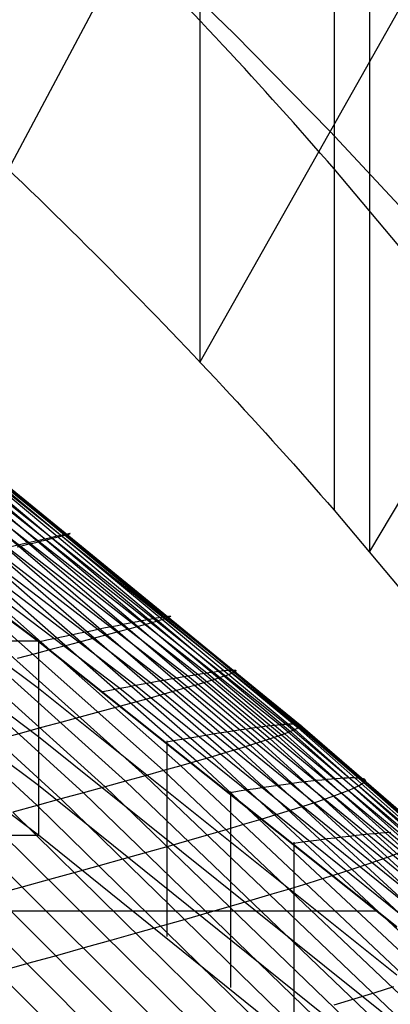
# Model space of a CAD drawing. Extents: x -260 to 296, y -277 to 294.
# Tile 194 of 241: x 173.43 to 179.64, y 152.2 to 168.7. Entities that reach past the tile are written whole.
import ezdxf

# ---------------------------------------------------------------- set-up
doc = ezdxf.new("R2010")
doc.units = 0
doc.layers.add('PREDEFINITO', color=7, linetype='CONTINUOUS')

msp = doc.modelspace()

# ---------------------------------------------------------------- linework, layer by layer
at = {"layer": 'PREDEFINITO'}
for p, q in [((176.447, 174.403, 538.121), (176.447, 162.961, 492.535)), ((177.407, 174.033, 496.354), (173.244, 166.197, 498.275)), ((178.695, 171.922, 533.514), (178.695, 160.48, 487.928)), ((178.695, 171.921, 533.512), (178.695, 160.479, 487.926)), ((179.288, 171.232, 532.199), (179.288, 159.79, 486.613)), ((180.809, 170.692, 490.64), (176.447, 162.961, 492.535)), ((177.021, 168.467, 494.481), (175.325, 170.115, 497.315)), ((178.628, 166.827, 491.588), (177.021, 168.467, 494.481)), ((183.826, 167.423, 484.742), (179.288, 159.79, 486.613)), ((180.136, 165.209, 488.659), (178.628, 166.827, 491.588)), ((178.695, 166.2, 510.719), (178.695, 166.201, 510.721)), ((180.649, 163.871, 506.209), (178.695, 166.2, 510.719)), ((173.745, 158.277, 417.628), (166.541, 163.65, 419.876)), ((170.37, 163.043, 428.141), (177.873, 156.735, 426.216)), ((170.46, 163.048, 427.611), (177.967, 156.772, 425.666)), ((170.53, 163.048, 427.087), (178.04, 156.804, 425.122)), ((170.581, 163.043, 426.569), (178.094, 156.831, 424.584)), ((173.745, 157.494, 419.801), (166.541, 162.883, 422.02)), ((169.429, 162.905, 431.414), (176.886, 156.419, 429.606)), ((169.633, 162.941, 430.86), (177.1, 156.483, 429.034)), ((169.819, 162.972, 430.309), (177.294, 156.542, 428.463)), ((169.985, 162.997, 429.761), (177.469, 156.597, 427.895)), ((170.133, 163.018, 429.216), (177.623, 156.648, 427.331)), ((170.261, 163.033, 428.676), (177.758, 156.694, 426.771)), ((170.387, 162.872, 423.175), (177.891, 156.896, 421.049)), ((170.54, 162.945, 424.099), (178.051, 156.9, 422.012)), ((170.588, 162.974, 424.576), (178.101, 156.896, 422.509)), ((170.612, 163.033, 426.059), (178.126, 156.854, 424.053)), ((170.615, 162.999, 425.061), (178.13, 156.886, 423.015)), ((170.623, 163.018, 425.556), (178.138, 156.873, 423.53)), ((168.431, 162.709, 433.641), (175.839, 156.117, 431.906)), ((168.708, 162.766, 433.083), (176.129, 156.199, 431.331)), ((168.966, 162.818, 432.526), (176.4, 156.277, 430.756)), ((169.207, 162.864, 431.969), (176.652, 156.35, 430.18)), ((170.013, 162.729, 421.871), (176.416, 157.731, 420.002)), ((170.157, 162.781, 422.295), (176.566, 157.754, 420.442)), ((170.282, 162.829, 422.729), (177.78, 156.887, 420.583)), ((167.827, 162.579, 434.753), (175.204, 155.94, 433.053)), ((168.138, 162.646, 434.197), (175.53, 156.031, 432.481)), ((169.467, 162.544, 420.676), (175.847, 157.634, 418.758)), ((169.668, 162.61, 421.062), (176.056, 157.671, 419.16)), ((169.85, 162.672, 421.46), (176.246, 157.703, 419.575)), ((167.155, 162.427, 435.858), (174.499, 155.745, 434.192)), ((167.499, 162.505, 435.307), (174.86, 155.844, 433.624)), ((169.011, 162.399, 419.945), (175.372, 157.546, 417.996)), ((169.249, 162.474, 420.304), (175.619, 157.592, 418.37)), ((166.418, 162.253, 436.951), (173.726, 155.532, 435.316)), ((166.794, 162.343, 436.406), (174.121, 155.641, 434.756)), ((168.483, 162.249, 419.318), (173.745, 158.292, 417.695)), ((168.756, 162.321, 419.601), (175.106, 157.496, 417.636)), ((173.745, 156.685, 421.906), (166.541, 162.092, 424.122)), ((173.745, 155.865, 424.01), (166.541, 161.287, 426.224)), ((173.745, 155.033, 426.112), (166.541, 160.468, 428.323)), ((178.695, 160.48, 487.928), (178.695, 160.479, 487.926)), ((178.695, 160.479, 487.926), (180.649, 158.15, 483.416)), ((174.178, 160.07, 426.133), (174.145, 160.063, 426.399)), ((174.207, 160.076, 425.868), (174.178, 160.07, 426.133)), ((174.189, 160.063, 423.086), (174.216, 160.07, 423.328)), ((174.23, 160.081, 425.605), (174.207, 160.076, 425.868)), ((174.216, 160.07, 423.328), (174.238, 160.076, 423.573)), ((174.249, 160.084, 425.344), (174.23, 160.081, 425.605)), ((174.238, 160.076, 423.573), (174.254, 160.081, 423.819)), ((174.262, 160.087, 425.085), (174.249, 160.084, 425.344)), ((174.254, 160.081, 423.819), (174.266, 160.084, 424.068)), ((174.271, 160.088, 424.828), (174.262, 160.087, 425.085)), ((174.266, 160.084, 424.068), (174.272, 160.086, 424.319)), ((174.274, 160.088, 424.573), (174.271, 160.088, 424.828)), ((174.272, 160.086, 424.319), (174.274, 160.088, 424.573)), ((173.45, 159.905, 429.413), (173.26, 159.86, 429.973)), ((173.621, 159.945, 428.855), (173.45, 159.905, 429.413)), ((173.482, 159.888, 420.39), (173.568, 159.909, 420.599)), ((173.568, 159.909, 420.599), (173.649, 159.929, 420.811)), ((173.772, 159.979, 428.301), (173.621, 159.945, 428.855)), ((173.649, 159.929, 420.811), (173.725, 159.947, 421.025)), ((173.725, 159.947, 421.025), (173.797, 159.965, 421.243)), ((173.903, 160.009, 427.751), (173.772, 159.979, 428.301)), ((173.797, 159.965, 421.243), (173.863, 159.981, 421.464)), ((173.863, 159.981, 421.464), (173.924, 159.996, 421.688)), ((174.015, 160.034, 427.206), (173.903, 160.009, 427.751)), ((173.924, 159.996, 421.688), (173.981, 160.01, 421.914)), ((173.981, 160.01, 421.914), (174.032, 160.023, 422.143)), ((174.063, 160.045, 426.936), (174.015, 160.034, 427.206)), ((174.032, 160.023, 422.143), (174.079, 160.035, 422.375)), ((174.107, 160.055, 426.667), (174.063, 160.045, 426.936)), ((174.079, 160.035, 422.375), (174.121, 160.045, 422.609)), ((174.145, 160.063, 426.399), (174.107, 160.055, 426.667)), ((174.121, 160.045, 422.609), (174.157, 160.055, 422.847)), ((174.157, 160.055, 422.847), (174.189, 160.063, 423.086)), ((173.391, 159.866, 420.185), (173.482, 159.888, 420.39)), ((175.159, 158.569, 419.895), (175.246, 158.586, 420.106)), ((175.246, 158.586, 420.106), (175.328, 158.602, 420.32)), ((175.328, 158.602, 420.32), (175.405, 158.617, 420.537)), ((175.405, 158.617, 420.537), (175.477, 158.631, 420.757)), ((175.477, 158.631, 420.757), (175.544, 158.643, 420.98)), ((175.544, 158.643, 420.98), (175.606, 158.654, 421.206)), ((175.697, 158.61, 426.774), (175.585, 158.578, 427.324)), ((175.606, 158.654, 421.206), (175.663, 158.665, 421.435)), ((175.663, 158.665, 421.435), (175.715, 158.674, 421.666)), ((175.746, 158.625, 426.502), (175.697, 158.61, 426.774)), ((175.715, 158.674, 421.666), (175.763, 158.682, 421.9)), ((175.79, 158.638, 426.23), (175.746, 158.625, 426.502)), ((175.763, 158.682, 421.9), (175.805, 158.688, 422.137)), ((175.829, 158.65, 425.96), (175.79, 158.638, 426.23)), ((175.805, 158.688, 422.137), (175.842, 158.694, 422.376)), ((175.863, 158.66, 425.692), (175.829, 158.65, 425.96)), ((175.842, 158.694, 422.376), (175.874, 158.698, 422.618)), ((175.892, 158.67, 425.425), (175.863, 158.66, 425.692)), ((175.874, 158.698, 422.618), (175.901, 158.701, 422.862)), ((175.915, 158.678, 425.16), (175.892, 158.67, 425.425)), ((175.901, 158.701, 422.862), (175.923, 158.704, 423.109)), ((175.934, 158.686, 424.897), (175.915, 158.678, 425.16)), ((175.923, 158.704, 423.109), (175.94, 158.704, 423.358)), ((175.948, 158.692, 424.635), (175.934, 158.686, 424.897)), ((175.94, 158.704, 423.358), (175.951, 158.704, 423.609)), ((175.956, 158.697, 424.376), (175.948, 158.692, 424.635)), ((175.951, 158.704, 423.609), (175.958, 158.703, 423.863)), ((175.96, 158.7, 424.118), (175.956, 158.697, 424.376)), ((175.958, 158.703, 423.863), (175.96, 158.7, 424.118)), ((174.291, 158.393, 418.327), (174.416, 158.419, 418.511)), ((174.416, 158.419, 418.511), (174.537, 158.444, 418.699)), ((174.537, 158.444, 418.699), (174.653, 158.467, 418.89)), ((174.653, 158.467, 418.89), (174.763, 158.49, 419.084)), ((174.763, 158.49, 419.084), (174.87, 158.512, 419.282)), ((174.87, 158.512, 419.282), (174.971, 158.532, 419.483)), ((175.127, 158.454, 428.999), (174.935, 158.403, 429.564)), ((174.971, 158.532, 419.483), (175.067, 158.551, 419.688)), ((175.067, 158.551, 419.688), (175.159, 158.569, 419.895)), ((175.299, 158.5, 428.437), (175.127, 158.454, 428.999)), ((175.452, 158.541, 427.878), (175.299, 158.5, 428.437)), ((175.585, 158.578, 427.324), (175.452, 158.541, 427.878)), ((-137.819, 158.292, 417.695), (173.745, 158.292, 417.695)), ((173.745, 158.277, 417.628), (173.888, 158.308, 417.797)), ((173.745, 158.292, 417.695), (179.748, 153.502, 415.841)), ((173.745, 158.292, 417.695), (173.745, 155.033, 426.112)), ((179.748, 153.486, 415.749), (173.745, 158.277, 417.628)), ((173.888, 158.308, 417.797), (174.027, 158.337, 417.97)), ((174.027, 158.337, 417.97), (174.162, 158.366, 418.147)), ((174.162, 158.366, 418.147), (174.291, 158.393, 418.327)), ((174.494, 158.286, 430.699), (174.245, 158.221, 431.269)), ((174.724, 158.347, 430.131), (174.494, 158.286, 430.699)), ((174.935, 158.403, 429.564), (174.724, 158.347, 430.131)), ((173.977, 158.151, 431.84), (173.691, 158.076, 432.41)), ((174.245, 158.221, 431.269), (173.977, 158.151, 431.84)), ((173.691, 158.076, 432.41), (173.387, 157.997, 432.979)), ((176.566, 157.754, 420.442), (176.633, 157.764, 420.666)), ((176.633, 157.764, 420.666), (176.696, 157.773, 420.894)), ((176.696, 157.773, 420.894), (176.753, 157.781, 421.124)), ((176.753, 157.781, 421.124), (176.806, 157.787, 421.357)), ((176.806, 157.787, 421.357), (176.853, 157.793, 421.592)), ((176.853, 157.793, 421.592), (176.896, 157.797, 421.83)), ((176.896, 157.797, 421.83), (176.933, 157.8, 422.071)), ((176.933, 157.8, 422.071), (176.965, 157.802, 422.314)), ((176.965, 157.802, 422.314), (176.993, 157.803, 422.56)), ((177.007, 157.757, 424.871), (176.984, 157.747, 425.138)), ((176.993, 157.803, 422.56), (177.015, 157.802, 422.808)), ((177.026, 157.767, 424.606), (177.007, 157.757, 424.871)), ((177.015, 157.802, 422.808), (177.032, 157.801, 423.059)), ((177.04, 157.776, 424.344), (177.026, 157.767, 424.606)), ((177.032, 157.801, 423.059), (177.043, 157.798, 423.312)), ((177.048, 157.783, 424.083), (177.04, 157.776, 424.344)), ((177.043, 157.798, 423.312), (177.05, 157.794, 423.566)), ((177.052, 157.789, 423.823), (177.048, 157.783, 424.083)), ((177.05, 157.794, 423.566), (177.052, 157.789, 423.823)), ((175.498, 157.57, 418.181), (175.619, 157.592, 418.37)), ((175.619, 157.592, 418.37), (175.736, 157.614, 418.562)), ((175.619, 157.592, 418.37), (180.571, 153.569, 416.864)), ((175.736, 157.614, 418.562), (175.847, 157.634, 418.758)), ((175.847, 157.634, 418.758), (175.954, 157.653, 418.957)), ((175.847, 157.634, 418.758), (180.806, 153.588, 417.265)), ((175.954, 157.653, 418.957), (176.056, 157.671, 419.16)), ((176.056, 157.671, 419.16), (176.154, 157.688, 419.366)), ((176.056, 157.671, 419.16), (181.022, 153.601, 417.679)), ((176.154, 157.688, 419.366), (176.246, 157.703, 419.575)), ((176.246, 157.703, 419.575), (176.333, 157.718, 419.787)), ((176.246, 157.703, 419.575), (181.217, 153.611, 418.106)), ((176.333, 157.718, 419.787), (176.416, 157.731, 420.002)), ((176.54, 157.597, 427.604), (176.387, 157.551, 428.165)), ((176.416, 157.731, 420.002), (176.493, 157.743, 420.221)), ((176.416, 157.731, 420.002), (181.392, 153.615, 418.547)), ((176.493, 157.743, 420.221), (176.566, 157.754, 420.442)), ((176.674, 157.639, 427.047), (176.54, 157.597, 427.604)), ((176.566, 157.754, 420.442), (181.547, 153.615, 419)), ((176.788, 157.675, 426.494), (176.674, 157.639, 427.047)), ((176.837, 157.692, 426.22), (176.788, 157.675, 426.494)), ((176.881, 157.707, 425.947), (176.837, 157.692, 426.22)), ((176.92, 157.722, 425.676), (176.881, 157.707, 425.947)), ((176.955, 157.735, 425.406), (176.92, 157.722, 425.676)), ((176.984, 157.747, 425.138), (176.955, 157.735, 425.406)), ((179.748, 152.69, 417.948), (173.745, 157.494, 419.801)), ((174.822, 157.441, 417.291), (174.966, 157.469, 417.462)), ((174.966, 157.469, 417.462), (175.106, 157.496, 417.636)), ((175.106, 157.496, 417.636), (175.241, 157.522, 417.814)), ((175.106, 157.496, 417.636), (180.042, 153.519, 416.106)), ((175.241, 157.522, 417.814), (175.372, 157.546, 417.996)), ((175.372, 157.546, 417.996), (175.498, 157.57, 418.181)), ((175.372, 157.546, 417.996), (180.316, 153.546, 416.478)), ((176.02, 157.445, 429.298), (175.808, 157.385, 429.868)), ((176.213, 157.501, 428.73), (176.02, 157.445, 429.298)), ((176.387, 157.551, 428.165), (176.213, 157.501, 428.73)), ((175.576, 157.321, 430.439), (175.325, 157.252, 431.012)), ((175.808, 157.385, 429.868), (175.576, 157.321, 430.439)), ((174.768, 157.099, 432.157), (174.462, 157.016, 432.729)), ((175.056, 157.178, 431.585), (174.768, 157.099, 432.157)), ((175.325, 157.252, 431.012), (175.056, 157.178, 431.585)), ((174.462, 157.016, 432.729), (174.138, 156.929, 433.299)), ((173.796, 156.837, 433.867), (173.437, 156.74, 434.433)), ((174.138, 156.929, 433.299), (173.796, 156.837, 433.867)), ((176.813, 156.755, 418.236), (176.926, 156.772, 418.433)), ((176.926, 156.772, 418.433), (177.033, 156.789, 418.634)), ((177.033, 156.789, 418.634), (177.136, 156.804, 418.838)), ((177.136, 156.804, 418.838), (177.234, 156.819, 419.045)), ((177.234, 156.819, 419.045), (177.327, 156.832, 419.255)), ((177.327, 156.832, 419.255), (177.415, 156.844, 419.469)), ((177.415, 156.844, 419.469), (177.498, 156.855, 419.686)), ((177.498, 156.855, 419.686), (177.576, 156.864, 419.906)), ((177.576, 156.864, 419.906), (177.649, 156.873, 420.128)), ((177.649, 156.873, 420.128), (177.717, 156.88, 420.354)), ((177.717, 156.88, 420.354), (177.78, 156.887, 420.583)), ((177.78, 156.887, 420.583), (177.838, 156.892, 420.815)), ((177.78, 156.887, 420.583), (183.416, 152.107, 418.967)), ((177.838, 156.892, 420.815), (177.891, 156.896, 421.049)), ((177.891, 156.896, 421.049), (177.939, 156.899, 421.286)), ((177.891, 156.896, 421.049), (183.531, 152.09, 419.448)), ((177.967, 156.772, 425.666), (177.922, 156.754, 425.94)), ((177.939, 156.899, 421.286), (177.981, 156.9, 421.525)), ((178.006, 156.788, 425.393), (177.967, 156.772, 425.666)), ((177.967, 156.772, 425.666), (183.609, 151.732, 424.202)), ((177.981, 156.9, 421.525), (178.019, 156.901, 421.768)), ((178.04, 156.804, 425.122), (178.006, 156.788, 425.393)), ((178.019, 156.901, 421.768), (178.051, 156.9, 422.012)), ((178.07, 156.818, 424.852), (178.04, 156.804, 425.122)), ((178.04, 156.804, 425.122), (183.686, 151.789, 423.643)), ((178.051, 156.9, 422.012), (178.079, 156.899, 422.26)), ((178.051, 156.9, 422.012), (183.697, 152.041, 420.442)), ((178.094, 156.831, 424.584), (178.07, 156.818, 424.852)), ((178.079, 156.899, 422.26), (178.101, 156.896, 422.509)), ((178.113, 156.843, 424.318), (178.094, 156.831, 424.584)), ((178.094, 156.831, 424.584), (183.741, 151.842, 423.09)), ((178.101, 156.896, 422.509), (178.118, 156.892, 422.761)), ((178.101, 156.896, 422.509), (183.749, 152.01, 420.954)), ((178.126, 156.854, 424.053), (178.113, 156.843, 424.318)), ((178.118, 156.892, 422.761), (178.13, 156.886, 423.015)), ((178.135, 156.864, 423.791), (178.126, 156.854, 424.053)), ((178.126, 156.854, 424.053), (183.775, 151.891, 422.544)), ((178.13, 156.886, 423.015), (178.137, 156.88, 423.272)), ((178.13, 156.886, 423.015), (183.779, 151.975, 421.475)), ((178.138, 156.873, 423.53), (178.135, 156.864, 423.791)), ((178.137, 156.88, 423.272), (178.138, 156.873, 423.53)), ((178.138, 156.873, 423.53), (183.787, 151.935, 422.005)), ((173.437, 156.74, 434.433), (173.061, 156.639, 434.995)), ((179.748, 151.868, 420.054), (173.745, 156.685, 421.906)), ((175.893, 156.599, 416.956), (176.039, 156.625, 417.128)), ((175.893, 156.614, 417.032), (175.893, 153.337, 425.451)), ((176.039, 156.625, 417.128), (176.179, 156.649, 417.303)), ((176.179, 156.649, 417.303), (176.316, 156.673, 417.483)), ((176.316, 156.673, 417.483), (176.447, 156.695, 417.666)), ((176.447, 156.695, 417.666), (176.574, 156.716, 417.852)), ((176.574, 156.716, 417.852), (176.696, 156.736, 418.043)), ((176.696, 156.736, 418.043), (176.813, 156.755, 418.236)), ((177.623, 156.648, 427.331), (177.469, 156.597, 427.895)), ((177.758, 156.694, 426.771), (177.623, 156.648, 427.331)), ((177.623, 156.648, 427.331), (183.254, 151.536, 425.913)), ((177.873, 156.735, 426.216), (177.758, 156.694, 426.771)), ((177.758, 156.694, 426.771), (183.394, 151.606, 425.338)), ((177.922, 156.754, 425.94), (177.873, 156.735, 426.216)), ((177.873, 156.735, 426.216), (183.512, 151.671, 424.767)), ((177.1, 156.483, 429.034), (176.886, 156.419, 429.606)), ((177.294, 156.542, 428.463), (177.1, 156.483, 429.034)), ((177.1, 156.483, 429.034), (182.712, 151.302, 427.659)), ((177.469, 156.597, 427.895), (177.294, 156.542, 428.463)), ((177.294, 156.542, 428.463), (182.913, 151.384, 427.074)), ((177.469, 156.597, 427.895), (183.094, 151.462, 426.492)), ((176.4, 156.277, 430.756), (176.129, 156.199, 431.331)), ((176.652, 156.35, 430.18), (176.4, 156.277, 430.756)), ((176.4, 156.277, 430.756), (181.987, 151.033, 429.423)), ((176.886, 156.419, 429.606), (176.652, 156.35, 430.18)), ((176.652, 156.35, 430.18), (182.249, 151.127, 428.834)), ((176.886, 156.419, 429.606), (182.49, 151.216, 428.246)), ((175.839, 156.117, 431.906), (175.53, 156.031, 432.481)), ((176.129, 156.199, 431.331), (175.839, 156.117, 431.906)), ((175.839, 156.117, 431.906), (181.406, 150.834, 430.601)), ((176.129, 156.199, 431.331), (181.707, 150.935, 430.013)), ((175.53, 156.031, 432.481), (175.204, 155.94, 433.053)), ((175.53, 156.031, 432.481), (181.087, 150.729, 431.189)), ((178.21, 155.933, 418.518), (178.309, 155.944, 418.726)), ((178.309, 155.944, 418.726), (178.402, 155.955, 418.938)), ((178.402, 155.955, 418.938), (178.491, 155.964, 419.153)), ((178.491, 155.964, 419.153), (178.575, 155.973, 419.371)), ((178.575, 155.973, 419.371), (178.653, 155.98, 419.592)), ((178.653, 155.98, 419.592), (178.727, 155.986, 419.817)), ((178.727, 155.986, 419.817), (178.795, 155.991, 420.044)), ((178.795, 155.991, 420.044), (178.859, 155.995, 420.274)), ((178.859, 155.995, 420.274), (178.917, 155.997, 420.507)), ((178.917, 155.997, 420.507), (178.97, 155.999, 420.743)), ((178.97, 155.999, 420.743), (179.018, 155.999, 420.981)), ((179.018, 155.999, 420.981), (179.061, 155.998, 421.222)), ((179.061, 155.998, 421.222), (179.099, 155.996, 421.466)), ((179.099, 155.996, 421.466), (179.132, 155.993, 421.712)), ((179.132, 155.993, 421.712), (179.159, 155.989, 421.961)), ((179.159, 155.989, 421.961), (179.182, 155.984, 422.212)), ((179.182, 155.984, 422.212), (179.199, 155.977, 422.465)), ((179.199, 155.977, 422.465), (179.211, 155.97, 422.721)), ((179.211, 155.97, 422.721), (179.218, 155.961, 422.979)), ((179.219, 155.951, 423.239), (179.216, 155.94, 423.501)), ((179.218, 155.961, 422.979), (179.219, 155.951, 423.239)), ((179.748, 151.036, 422.159), (173.745, 155.865, 424.01)), ((174.86, 155.844, 433.624), (174.499, 155.745, 434.192)), ((175.204, 155.94, 433.053), (174.86, 155.844, 433.624)), ((174.86, 155.844, 433.624), (180.393, 150.508, 432.358)), ((175.204, 155.94, 433.053), (180.75, 150.62, 431.775)), ((176.959, 155.752, 416.623), (177.105, 155.775, 416.796)), ((177.105, 155.775, 416.796), (177.247, 155.797, 416.973)), ((177.247, 155.797, 416.973), (177.384, 155.818, 417.153)), ((177.384, 155.818, 417.153), (177.517, 155.838, 417.338)), ((177.517, 155.838, 417.338), (177.644, 155.857, 417.525)), ((177.644, 155.857, 417.525), (177.767, 155.874, 417.717)), ((177.767, 155.874, 417.717), (177.885, 155.89, 417.912)), ((177.885, 155.89, 417.912), (177.998, 155.906, 418.11)), ((177.998, 155.906, 418.11), (178.107, 155.92, 418.312)), ((178.107, 155.92, 418.312), (178.21, 155.933, 418.518)), ((178.952, 155.789, 425.939), (178.836, 155.743, 426.497)), ((179.002, 155.81, 425.662), (178.952, 155.789, 425.939)), ((179.046, 155.831, 425.386), (179.002, 155.81, 425.662)), ((179.086, 155.85, 425.112), (179.046, 155.831, 425.386)), ((179.121, 155.867, 424.839), (179.086, 155.85, 425.112)), ((179.15, 155.884, 424.568), (179.121, 155.867, 424.839)), ((179.174, 155.9, 424.298), (179.15, 155.884, 424.568)), ((179.193, 155.914, 424.03), (179.174, 155.9, 424.298)), ((179.207, 155.928, 423.764), (179.193, 155.914, 424.03)), ((179.216, 155.94, 423.501), (179.207, 155.928, 423.764)), ((174.121, 155.641, 434.756), (173.726, 155.532, 435.316)), ((174.499, 155.745, 434.192), (174.121, 155.641, 434.756)), ((174.121, 155.641, 434.756), (179.628, 150.272, 433.514)), ((174.499, 155.745, 434.192), (180.019, 150.392, 432.938)), ((176.959, 155.767, 416.703), (176.959, 152.481, 425.123)), ((178.545, 155.638, 427.627), (178.369, 155.579, 428.197)), ((178.701, 155.693, 427.06), (178.545, 155.638, 427.627)), ((178.836, 155.743, 426.497), (178.701, 155.693, 427.06)), ((173.726, 155.532, 435.316), (173.315, 155.42, 435.871)), ((173.726, 155.532, 435.316), (179.219, 150.149, 434.086)), ((177.958, 155.447, 429.346), (177.723, 155.374, 429.923)), ((178.174, 155.515, 428.771), (177.958, 155.447, 429.346)), ((178.369, 155.579, 428.197), (178.174, 155.515, 428.771)), ((172.888, 155.303, 436.421), (178.352, 149.894, 435.214)), ((173.315, 155.42, 435.871), (178.794, 150.023, 434.653)), ((177.469, 155.297, 430.501), (177.196, 155.216, 431.079)), ((177.723, 155.374, 429.923), (177.469, 155.297, 430.501)), ((172.446, 155.182, 436.965), (177.894, 149.761, 435.769)), ((176.904, 155.13, 431.657), (176.594, 155.04, 432.234)), ((177.196, 155.216, 431.079), (176.904, 155.13, 431.657)), ((-137.819, 155.033, 426.112), (173.745, 155.033, 426.112)), ((171.989, 155.057, 437.503), (177.421, 149.625, 436.317)), ((179.748, 150.195, 424.263), (173.745, 155.033, 426.112)), ((176.594, 155.04, 432.234), (176.265, 154.945, 432.809)), ((178.309, 154.94, 416.643), (178.447, 154.958, 416.825)), ((178.447, 154.958, 416.825), (178.581, 154.976, 417.011)), ((178.581, 154.976, 417.011), (178.709, 154.992, 417.2)), ((178.709, 154.992, 417.2), (178.833, 155.007, 417.393)), ((178.833, 155.007, 417.393), (178.952, 155.02, 417.589)), ((178.952, 155.02, 417.589), (179.066, 155.033, 417.789)), ((179.066, 155.033, 417.789), (179.175, 155.045, 417.992)), ((179.175, 155.045, 417.992), (179.279, 155.055, 418.199)), ((179.279, 155.055, 418.199), (179.378, 155.064, 418.409)), ((179.378, 155.064, 418.409), (179.472, 155.073, 418.622)), ((179.472, 155.073, 418.622), (179.561, 155.08, 418.838)), ((179.561, 155.08, 418.838), (179.645, 155.085, 419.058)), ((171.031, 154.795, 438.556), (176.43, 149.345, 437.389)), ((171.517, 154.928, 438.033), (176.932, 149.486, 436.857)), ((175.919, 154.847, 433.382), (175.555, 154.744, 433.952)), ((176.265, 154.945, 432.809), (175.919, 154.847, 433.382)), ((178.019, 154.899, 416.291), (178.166, 154.92, 416.465)), ((178.019, 154.915, 416.375), (178.019, 151.621, 424.796)), ((178.166, 154.92, 416.465), (178.309, 154.94, 416.643)), ((175.175, 154.637, 434.518), (174.777, 154.526, 435.081)), ((175.555, 154.744, 433.952), (175.175, 154.637, 434.518)), ((179.616, 154.673, 427.36), (179.439, 154.61, 427.933)), ((179.773, 154.733, 426.79), (179.616, 154.673, 427.36)), ((174.777, 154.526, 435.081), (174.363, 154.411, 435.638)), ((179.025, 154.469, 429.087), (178.788, 154.393, 429.667)), ((179.242, 154.542, 428.509), (179.025, 154.469, 429.087)), ((179.439, 154.61, 427.933), (179.242, 154.542, 428.509)), ((173.933, 154.292, 436.19), (173.488, 154.168, 436.736)), ((174.363, 154.411, 435.638), (173.933, 154.292, 436.19)), ((178.533, 154.312, 430.247), (178.258, 154.226, 430.828)), ((178.788, 154.393, 429.667), (178.533, 154.312, 430.247)), ((173.488, 154.168, 436.736), (173.028, 154.041, 437.276)), ((177.964, 154.137, 431.408), (177.651, 154.043, 431.988)), ((178.258, 154.226, 430.828), (177.964, 154.137, 431.408)), ((177.651, 154.043, 431.988), (177.321, 153.946, 432.565)), ((176.972, 153.844, 433.141), (176.606, 153.738, 433.713)), ((177.321, 153.946, 432.565), (176.972, 153.844, 433.141)), ((-143.509, 153.767, 415.94), (179.427, 153.767, 415.94)), ((176.606, 153.738, 433.713), (176.223, 153.628, 434.282)), ((175.823, 153.514, 434.846), (175.406, 153.396, 435.406)), ((176.223, 153.628, 434.282), (175.823, 153.514, 434.846)), ((175.406, 153.396, 435.406), (174.973, 153.275, 435.96)), ((174.525, 153.149, 436.509), (174.062, 153.02, 437.05)), ((174.973, 153.275, 435.96), (174.525, 153.149, 436.509)), ((174.062, 153.02, 437.05), (173.584, 152.887, 437.584)), ((173.584, 152.887, 437.584), (173.092, 152.751, 438.11)), ((179.693, 152.494, 431.003), (179.377, 152.394, 431.587)), ((179.377, 152.394, 431.587), (179.043, 152.291, 432.168)), ((179.043, 152.291, 432.168), (178.69, 152.184, 432.748))]:
    msp.add_line(p, q, dxfattribs=at)
at = {"layer": 'PREDEFINITO', "extrusion": (8.21944e-05, -0.238151, -0.971228)}
for centre, radius in [((104.955, 85.897, -613.301), 155.099), ((105.027, 85.948, -613.301), 146.035)]:
    msp.add_arc(centre, radius, 289.26592, 347.24336, dxfattribs=at)
at = {"layer": 'PREDEFINITO', "extrusion": (-0.297168, -0.893429, 0.336862)}
msp.add_arc((6.032, 490.172, -29.548), 127.61, 29.49242, 38.05078, dxfattribs=at)
at = {"layer": 'PREDEFINITO', "extrusion": (0.297168, 0.893429, -0.336862)}
msp.add_arc((-7.837, 466.882, 32.115), 127.61, 141.94922, 150.50758, dxfattribs=at)

doc.saveas('drawing.dxf')
